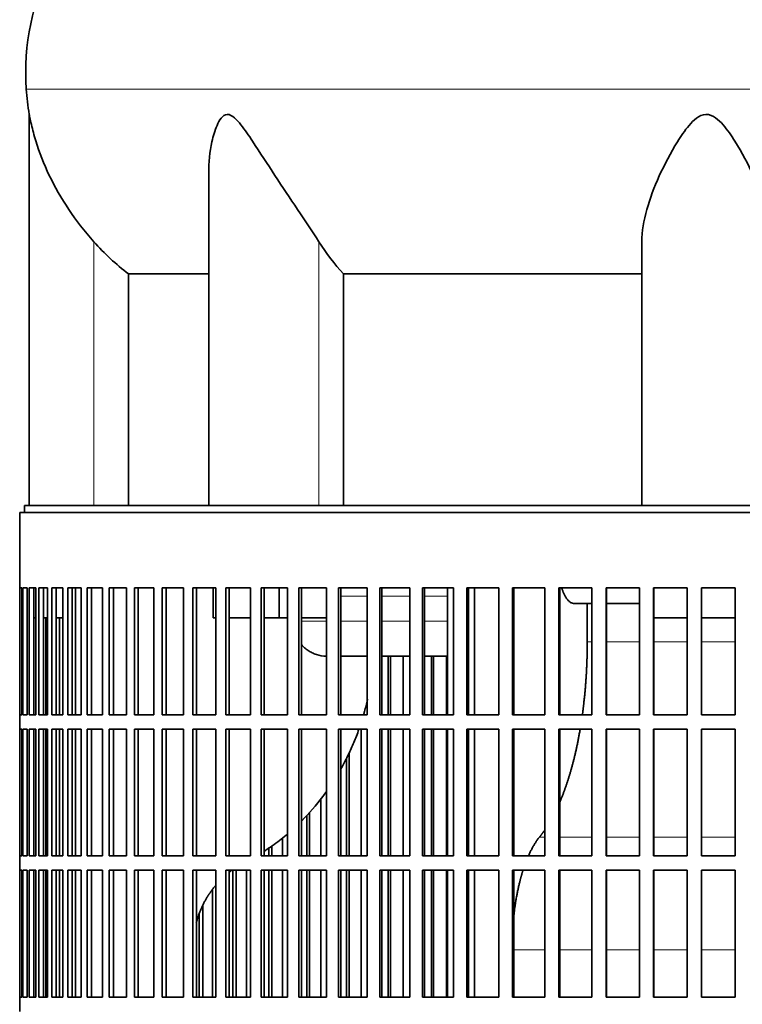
# Model space of a CAD drawing. Header units: millimetres. Extents: x 450 to 1334, y -1400 to 1414.
# Tile 18 of 25: x 957 to 1108, y 71 to 277. Entities that reach past the tile are written whole.
import ezdxf

# ---------------------------------------------------------------- set-up
doc = ezdxf.new("R2010")
doc.units = ezdxf.units.MM
for name, color, linetype in [('VSI344-454_FILTR', 7, 'Continuous'), ('VSI344-454_SUPPO', 7, 'Continuous'), ('VSI344_DIFFUSORE', 7, 'Continuous')]:
    doc.layers.add(name, color=color, linetype=linetype)

# ---------------------------------------------------------------- blocks, each defined once
blk = doc.blocks.new('SE3')
at = {"layer": 'VSI344-454_FILTR', "color": 7, "linetype": 'Continuous', "lineweight": 35}
for p, q in [((957.21, 174.01), (1234.1, 174.01)), ((957.21, 174.01), (957.21, 158.26)), ((957.21, 158.26), (957.21, 158.26)), ((957.21, 131.76), (957.21, 158.26)), ((957.26, 131.76), (957.26, 158.26)), ((957.26, 158.26), (957.63, 158.26)), ((957.63, 131.76), (957.63, 158.26)), ((957.89, 131.76), (957.89, 158.26)), ((957.89, 158.26), (958.75, 158.26)), ((958.75, 131.76), (958.75, 158.26)), ((959.21, 131.76), (959.21, 158.26)), ((959.21, 158.26), (960.56, 158.26)), ((960.19, 131.76), (960.19, 158.26)), ((960.56, 131.76), (960.56, 158.26)), ((961.23, 131.76), (961.23, 158.26)), ((961.23, 158.26), (963.05, 158.26)), ((962.19, 131.76), (962.19, 158.26)), ((963.05, 131.76), (963.05, 158.26)), ((963.92, 131.76), (963.92, 158.26)), ((963.92, 158.26), (966.21, 158.26)), ((964.86, 131.76), (964.86, 158.26)), ((966.21, 131.76), (966.21, 158.26)), ((967.28, 131.76), (967.28, 158.26)), ((967.28, 158.26), (970.03, 158.26)), ((968.2, 131.76), (968.2, 158.26)), ((970.03, 131.76), (970.03, 158.26)), ((971.29, 131.76), (971.29, 158.26)), ((971.29, 158.26), (974.48, 158.26)), ((972.18, 131.76), (972.18, 158.26)), ((974.48, 131.76), (974.48, 158.26)), ((975.93, 131.76), (975.93, 158.26)), ((975.93, 158.26), (979.55, 158.26)), ((976.78, 131.76), (976.78, 158.26)), ((979.55, 131.76), (979.55, 158.26)), ((981.17, 131.76), (981.17, 158.26)), ((981.17, 158.26), (985.21, 158.26)), ((981.99, 131.76), (981.99, 158.26)), ((985.21, 131.76), (985.21, 158.26)), ((987, 131.76), (987, 158.26)), ((987, 158.26), (991.43, 158.26)), ((987.78, 131.76), (987.78, 158.26)), ((991.43, 131.76), (991.43, 158.26)), ((993.39, 131.76), (993.39, 158.26)), ((993.39, 158.26), (998.19, 158.26)), ((994.12, 131.76), (994.12, 158.26)), ((998.19, 131.76), (998.19, 158.26)), ((1000.3, 158.26), (1005.44, 158.26)), ((1000.3, 131.76), (1000.3, 158.26)), ((1000.98, 131.76), (1000.98, 158.26)), ((1005.44, 131.76), (1005.44, 158.26)), ((1007.69, 158.26), (1013.16, 158.26)), ((1007.69, 131.76), (1007.69, 158.26)), ((1008.32, 131.76), (1008.32, 158.26)), ((1013.16, 131.76), (1013.16, 158.26)), ((1015.54, 158.26), (1021.3, 158.26)), ((1015.54, 131.76), (1015.54, 158.26)), ((1016.11, 131.76), (1016.11, 158.26)), ((1021.3, 131.76), (1021.3, 158.26)), ((1023.8, 158.26), (1029.83, 158.26)), ((1023.8, 131.76), (1023.8, 158.26)), ((1024.32, 131.76), (1024.32, 158.26)), ((1029.83, 131.76), (1029.83, 158.26)), ((1032.44, 158.26), (1038.71, 158.26)), ((1032.44, 131.76), (1032.44, 158.26)), ((1032.9, 131.76), (1032.9, 158.26)), ((1038.71, 131.76), (1038.71, 158.26)), ((1041.41, 158.26), (1047.89, 158.26)), ((1041.41, 131.76), (1041.41, 158.26)), ((1041.8, 131.76), (1041.8, 158.26)), ((1047.89, 131.76), (1047.89, 158.26)), ((1050.67, 158.26), (1057.33, 158.26)), ((1050.67, 131.76), (1050.67, 158.26)), ((1051, 131.76), (1051, 158.26)), ((1057.33, 131.76), (1057.33, 158.26)), ((1060.18, 158.26), (1066.97, 158.26)), ((1060.18, 131.76), (1060.18, 158.26)), ((1060.44, 131.76), (1060.44, 158.26)), ((1066.97, 131.76), (1066.97, 158.26)), ((1069.88, 158.26), (1076.79, 158.26)), ((1069.88, 131.76), (1069.88, 158.26)), ((1070.07, 131.76), (1070.07, 158.26)), ((1076.79, 131.76), (1076.79, 158.26)), ((1079.73, 158.26), (1086.71, 158.26)), ((1079.73, 131.76), (1079.73, 158.26)), ((1079.85, 131.76), (1079.85, 158.26)), ((1086.71, 131.76), (1086.71, 158.26)), ((1089.68, 158.26), (1096.71, 158.26)), ((1089.68, 131.76), (1089.68, 158.26)), ((1089.74, 131.76), (1089.74, 158.26)), ((1096.71, 131.76), (1096.71, 158.26)), ((1099.69, 158.26), (1106.73, 158.26)), ((1099.69, 131.76), (1099.69, 158.26)), ((1106.71, 131.76), (1106.71, 158.26)), ((1106.73, 131.76), (1106.73, 158.26)), ((960.55, 131.76), (960.55, 152.01)), ((962.69, 131.76), (962.69, 152.01)), ((965.5, 131.76), (965.5, 152.01)), ((1034.23, 131.76), (1034.23, 144.01)), ((1034.72, 131.76), (1034.72, 144.01)), ((1037.31, 131.76), (1037.31, 144.01)), ((1043.27, 131.76), (1043.27, 144.01)), ((1043.69, 131.76), (1043.69, 144.01)), ((1046.37, 131.76), (1046.37, 144.01)), ((957.21, 131.76), (957.21, 131.76)), ((957.21, 131.76), (957.21, 128.76)), ((957.26, 131.76), (957.63, 131.76)), ((957.89, 131.76), (958.75, 131.76)), ((959.21, 131.76), (960.56, 131.76)), ((961.23, 131.76), (963.05, 131.76)), ((963.92, 131.76), (966.21, 131.76)), ((967.28, 131.76), (970.03, 131.76)), ((971.29, 131.76), (974.48, 131.76)), ((975.93, 131.76), (979.55, 131.76)), ((981.17, 131.76), (985.21, 131.76)), ((987, 131.76), (991.43, 131.76)), ((993.39, 131.76), (998.19, 131.76)), ((1000.3, 131.76), (1005.44, 131.76)), ((1007.69, 131.76), (1013.16, 131.76)), ((1015.54, 131.76), (1021.3, 131.76)), ((1023.8, 131.76), (1029.83, 131.76)), ((1032.44, 131.76), (1038.71, 131.76)), ((1041.41, 131.76), (1047.89, 131.76)), ((1050.67, 131.76), (1057.33, 131.76)), ((1060.18, 131.76), (1066.97, 131.76)), ((1069.88, 131.76), (1076.79, 131.76)), ((1079.73, 131.76), (1086.71, 131.76)), ((1089.68, 131.76), (1096.71, 131.76)), ((1099.69, 131.76), (1106.73, 131.76)), ((957.21, 128.76), (957.21, 128.76)), ((957.21, 102.26), (957.21, 128.76)), ((957.26, 102.26), (957.26, 128.76)), ((957.26, 128.76), (957.63, 128.76)), ((957.63, 102.26), (957.63, 128.76)), ((957.89, 102.26), (957.89, 128.76)), ((957.89, 128.76), (958.75, 128.76)), ((958.75, 102.26), (958.75, 128.76)), ((959.21, 102.26), (959.21, 128.76)), ((959.21, 128.76), (960.56, 128.76)), ((960.19, 102.26), (960.19, 128.76)), ((960.55, 102.26), (960.55, 128.76)), ((960.56, 102.26), (960.56, 128.76)), ((961.23, 102.26), (961.23, 128.76)), ((961.23, 128.76), (963.05, 128.76)), ((962.19, 102.26), (962.19, 128.76)), ((962.69, 102.26), (962.69, 128.76)), ((963.05, 102.26), (963.05, 128.76)), ((963.92, 102.26), (963.92, 128.76)), ((963.92, 128.76), (966.21, 128.76)), ((964.86, 102.26), (964.86, 128.76)), ((965.5, 102.26), (965.5, 128.76)), ((966.21, 102.26), (966.21, 128.76)), ((967.28, 102.26), (967.28, 128.76)), ((967.28, 128.76), (970.03, 128.76)), ((968.2, 102.26), (968.2, 128.76)), ((970.03, 102.26), (970.03, 128.76)), ((971.29, 102.26), (971.29, 128.76)), ((971.29, 128.76), (974.48, 128.76)), ((972.18, 102.26), (972.18, 128.76)), ((974.48, 102.26), (974.48, 128.76)), ((975.93, 102.26), (975.93, 128.76)), ((975.93, 128.76), (979.55, 128.76)), ((976.78, 102.26), (976.78, 128.76)), ((979.55, 102.26), (979.55, 128.76)), ((981.17, 102.26), (981.17, 128.76)), ((981.17, 128.76), (985.21, 128.76)), ((981.99, 102.26), (981.99, 128.76)), ((985.21, 102.26), (985.21, 128.76)), ((987, 102.26), (987, 128.76)), ((987, 128.76), (991.43, 128.76)), ((987.78, 102.26), (987.78, 128.76)), ((991.43, 102.26), (991.43, 128.76)), ((993.39, 102.26), (993.39, 128.76)), ((993.39, 128.76), (998.19, 128.76)), ((994.12, 102.26), (994.12, 128.76)), ((998.19, 102.26), (998.19, 128.76)), ((1000.3, 128.76), (1005.44, 128.76)), ((1000.3, 102.26), (1000.3, 128.76)), ((1000.98, 102.26), (1000.98, 128.76)), ((1005.44, 102.26), (1005.44, 128.76)), ((1007.69, 128.76), (1013.16, 128.76)), ((1007.69, 102.26), (1007.69, 128.76)), ((1008.32, 102.26), (1008.32, 128.76)), ((1013.16, 102.26), (1013.16, 128.76)), ((1015.54, 128.76), (1021.3, 128.76)), ((1015.54, 102.26), (1015.54, 128.76)), ((1016.11, 102.26), (1016.11, 128.76)), ((1021.3, 102.26), (1021.3, 128.76)), ((1023.8, 128.76), (1029.83, 128.76)), ((1023.8, 102.26), (1023.8, 128.76)), ((1024.32, 102.26), (1024.32, 128.76)), ((1028.56, 102.26), (1028.56, 128.76)), ((1029.83, 102.26), (1029.83, 128.76)), ((1032.44, 128.76), (1038.71, 128.76)), ((1032.44, 102.26), (1032.44, 128.76)), ((1032.9, 102.26), (1032.9, 128.76)), ((1034.23, 102.26), (1034.23, 128.76)), ((1034.72, 102.26), (1034.72, 128.76)), ((1037.31, 102.26), (1037.31, 128.76)), ((1038.71, 102.26), (1038.71, 128.76)), ((1041.41, 128.76), (1047.89, 128.76)), ((1041.41, 102.26), (1041.41, 128.76)), ((1041.8, 102.26), (1041.8, 128.76)), ((1043.27, 102.26), (1043.27, 128.76)), ((1043.69, 102.26), (1043.69, 128.76)), ((1046.37, 102.26), (1046.37, 128.76)), ((1047.89, 102.26), (1047.89, 128.76)), ((1050.67, 128.76), (1057.33, 128.76)), ((1050.67, 102.26), (1050.67, 128.76)), ((1051, 102.26), (1051, 128.76)), ((1057.33, 102.26), (1057.33, 128.76)), ((1060.18, 128.76), (1066.97, 128.76)), ((1060.18, 102.26), (1060.18, 128.76)), ((1060.44, 102.26), (1060.44, 128.76)), ((1066.97, 102.26), (1066.97, 128.76)), ((1069.88, 128.76), (1076.79, 128.76)), ((1069.88, 102.26), (1069.88, 128.76)), ((1070.07, 102.26), (1070.07, 128.76)), ((1076.79, 102.26), (1076.79, 128.76)), ((1079.73, 128.76), (1086.71, 128.76)), ((1079.73, 102.26), (1079.73, 128.76)), ((1079.85, 102.26), (1079.85, 128.76)), ((1086.71, 102.26), (1086.71, 128.76)), ((1089.68, 128.76), (1096.71, 128.76)), ((1089.68, 102.26), (1089.68, 128.76)), ((1089.74, 102.26), (1089.74, 128.76)), ((1096.71, 102.26), (1096.71, 128.76)), ((1099.69, 128.76), (1106.73, 128.76)), ((1099.69, 102.26), (1099.69, 128.76)), ((1106.71, 102.26), (1106.71, 128.76)), ((1106.73, 102.26), (1106.73, 128.76)), ((1026.07, 102.26), (1026.07, 123.82)), ((1025.52, 102.26), (1025.52, 122.72)), ((1020.17, 102.26), (1020.17, 114.21)), ((1017.78, 102.26), (1017.78, 111.37)), ((1017.18, 102.26), (1017.18, 110.74)), ((1012.16, 102.26), (1012.16, 106.06)), ((1009.24, 102.26), (1009.24, 103.89)), ((1009.9, 102.26), (1009.9, 104.33)), ((957.21, 102.26), (957.21, 102.26)), ((957.21, 102.26), (957.21, 99.26)), ((957.26, 102.26), (957.63, 102.26)), ((957.89, 102.26), (958.75, 102.26)), ((959.21, 102.26), (960.56, 102.26)), ((961.23, 102.26), (963.05, 102.26)), ((963.92, 102.26), (966.21, 102.26)), ((967.28, 102.26), (970.03, 102.26)), ((971.29, 102.26), (974.48, 102.26)), ((975.93, 102.26), (979.55, 102.26)), ((981.17, 102.26), (985.21, 102.26)), ((987, 102.26), (991.43, 102.26)), ((993.39, 102.26), (998.19, 102.26)), ((1000.3, 102.26), (1005.44, 102.26)), ((1007.69, 102.26), (1013.16, 102.26)), ((1015.54, 102.26), (1021.3, 102.26)), ((1023.8, 102.26), (1029.83, 102.26)), ((1032.44, 102.26), (1038.71, 102.26)), ((1041.41, 102.26), (1047.89, 102.26)), ((1050.67, 102.26), (1057.33, 102.26)), ((1060.18, 102.26), (1066.97, 102.26)), ((1069.88, 102.26), (1076.79, 102.26)), ((1079.73, 102.26), (1086.71, 102.26)), ((1089.68, 102.26), (1096.71, 102.26)), ((1099.69, 102.26), (1106.73, 102.26)), ((957.21, 99.26), (957.21, 99.26)), ((957.21, 72.76), (957.21, 99.26)), ((957.26, 72.76), (957.26, 99.26)), ((957.26, 99.26), (957.63, 99.26)), ((957.63, 72.76), (957.63, 99.26)), ((957.89, 72.76), (957.89, 99.26)), ((957.89, 99.26), (958.75, 99.26)), ((958.75, 72.76), (958.75, 99.26)), ((959.21, 72.76), (959.21, 99.26)), ((959.21, 99.26), (960.56, 99.26)), ((960.19, 72.76), (960.19, 99.26)), ((960.55, 72.76), (960.55, 99.26)), ((960.56, 72.76), (960.56, 99.26)), ((961.23, 72.76), (961.23, 99.26)), ((961.23, 99.26), (963.05, 99.26)), ((962.19, 72.76), (962.19, 99.26)), ((962.69, 72.76), (962.69, 99.26)), ((963.05, 72.76), (963.05, 99.26)), ((963.92, 72.76), (963.92, 99.26)), ((963.92, 99.26), (966.21, 99.26)), ((964.86, 72.76), (964.86, 99.26)), ((965.5, 72.76), (965.5, 99.26)), ((966.21, 72.76), (966.21, 99.26)), ((967.28, 72.76), (967.28, 99.26)), ((967.28, 99.26), (970.03, 99.26)), ((968.2, 72.76), (968.2, 99.26)), ((970.03, 72.76), (970.03, 99.26)), ((971.29, 72.76), (971.29, 99.26)), ((971.29, 99.26), (974.48, 99.26)), ((972.18, 72.76), (972.18, 99.26)), ((974.48, 72.76), (974.48, 99.26)), ((975.93, 72.76), (975.93, 99.26)), ((975.93, 99.26), (979.55, 99.26)), ((976.78, 72.76), (976.78, 99.26)), ((979.55, 72.76), (979.55, 99.26)), ((981.17, 72.76), (981.17, 99.26)), ((981.17, 99.26), (985.21, 99.26)), ((981.99, 72.76), (981.99, 99.26)), ((985.21, 72.76), (985.21, 99.26)), ((987, 72.76), (987, 99.26)), ((987, 99.26), (991.43, 99.26)), ((987.78, 72.76), (987.78, 99.26)), ((991.43, 72.76), (991.43, 99.26)), ((993.39, 72.76), (993.39, 99.26)), ((993.39, 99.26), (998.19, 99.26)), ((994.12, 72.76), (994.12, 99.26)), ((998.19, 72.76), (998.19, 99.26)), ((1000.3, 99.26), (1005.44, 99.26)), ((1000.3, 72.76), (1000.3, 99.26)), ((1000.98, 72.76), (1000.98, 99.26)), ((1001.75, 72.76), (1001.75, 99.26)), ((1002.46, 72.76), (1002.46, 99.26)), ((1004.59, 72.76), (1004.59, 99.26)), ((1005.44, 72.76), (1005.44, 99.26)), ((1007.69, 99.26), (1013.16, 99.26)), ((1007.69, 72.76), (1007.69, 99.26)), ((1008.32, 72.76), (1008.32, 99.26)), ((1009.24, 72.76), (1009.24, 99.26)), ((1009.9, 72.76), (1009.9, 99.26)), ((1012.16, 72.76), (1012.16, 99.26)), ((1013.16, 72.76), (1013.16, 99.26)), ((1015.54, 99.26), (1021.3, 99.26)), ((1015.54, 72.76), (1015.54, 99.26)), ((1016.11, 72.76), (1016.11, 99.26)), ((1017.18, 72.76), (1017.18, 99.26)), ((1017.78, 72.76), (1017.78, 99.26)), ((1020.17, 72.76), (1020.17, 99.26)), ((1021.3, 72.76), (1021.3, 99.26)), ((1023.8, 99.26), (1029.83, 99.26)), ((1023.8, 72.76), (1023.8, 99.26)), ((1024.32, 72.76), (1024.32, 99.26)), ((1025.52, 72.76), (1025.52, 99.26)), ((1026.07, 72.76), (1026.07, 99.26)), ((1028.56, 72.76), (1028.56, 99.26)), ((1029.83, 72.76), (1029.83, 99.26)), ((1032.44, 99.26), (1038.71, 99.26)), ((1032.44, 72.76), (1032.44, 99.26)), ((1032.9, 72.76), (1032.9, 99.26)), ((1034.23, 72.76), (1034.23, 99.26)), ((1034.72, 72.76), (1034.72, 99.26)), ((1037.31, 72.76), (1037.31, 99.26)), ((1038.71, 72.76), (1038.71, 99.26)), ((1041.41, 99.26), (1047.89, 99.26)), ((1041.41, 72.76), (1041.41, 99.26)), ((1041.8, 72.76), (1041.8, 99.26)), ((1043.27, 72.76), (1043.27, 99.26)), ((1043.69, 72.76), (1043.69, 99.26)), ((1046.37, 72.76), (1046.37, 99.26)), ((1047.89, 72.76), (1047.89, 99.26)), ((1050.67, 99.26), (1057.33, 99.26)), ((1050.67, 72.76), (1050.67, 99.26)), ((1051, 72.76), (1051, 99.26)), ((1057.33, 72.76), (1057.33, 99.26)), ((1060.18, 99.26), (1066.97, 99.26)), ((1060.18, 72.76), (1060.18, 99.26)), ((1060.44, 72.76), (1060.44, 99.26)), ((1066.97, 72.76), (1066.97, 99.26)), ((1069.88, 99.26), (1076.79, 99.26)), ((1069.88, 72.76), (1069.88, 99.26)), ((1070.07, 72.76), (1070.07, 99.26)), ((1076.79, 72.76), (1076.79, 99.26)), ((1079.73, 99.26), (1086.71, 99.26)), ((1079.73, 72.76), (1079.73, 99.26)), ((1079.85, 72.76), (1079.85, 99.26)), ((1086.71, 72.76), (1086.71, 99.26)), ((1089.68, 99.26), (1096.71, 99.26)), ((1089.68, 72.76), (1089.68, 99.26)), ((1089.74, 72.76), (1089.74, 99.26)), ((1096.71, 72.76), (1096.71, 99.26)), ((1099.69, 99.26), (1106.73, 99.26)), ((1099.69, 72.76), (1099.69, 99.26)), ((1106.71, 72.76), (1106.71, 99.26)), ((1106.73, 72.76), (1106.73, 99.26)), ((997.49, 72.76), (997.49, 95.23)), ((995.5, 72.76), (995.5, 91.93)), ((994.74, 72.76), (994.74, 90.18)), ((957.21, 72.76), (957.21, 72.76)), ((957.21, 72.76), (957.21, 69.76)), ((957.26, 72.76), (957.63, 72.76)), ((957.89, 72.76), (958.75, 72.76)), ((959.21, 72.76), (960.56, 72.76)), ((961.23, 72.76), (963.05, 72.76)), ((963.92, 72.76), (966.21, 72.76)), ((967.28, 72.76), (970.03, 72.76)), ((971.29, 72.76), (974.48, 72.76)), ((975.93, 72.76), (979.55, 72.76)), ((981.17, 72.76), (985.21, 72.76)), ((987, 72.76), (991.43, 72.76)), ((993.39, 72.76), (998.19, 72.76)), ((1000.3, 72.76), (1005.44, 72.76)), ((1007.69, 72.76), (1013.16, 72.76)), ((1015.54, 72.76), (1021.3, 72.76)), ((1023.8, 72.76), (1029.83, 72.76)), ((1032.44, 72.76), (1038.71, 72.76)), ((1041.41, 72.76), (1047.89, 72.76)), ((1050.67, 72.76), (1057.33, 72.76)), ((1060.18, 72.76), (1066.97, 72.76)), ((1069.88, 72.76), (1076.79, 72.76)), ((1079.73, 72.76), (1086.71, 72.76)), ((1089.68, 72.76), (1096.71, 72.76)), ((1099.69, 72.76), (1106.73, 72.76))]:
    blk.add_line(p, q, dxfattribs=at)
at = {"layer": 'VSI344-454_SUPPO', "color": 7, "linetype": 'Continuous', "lineweight": 35}
for p, q in [((958.21, 174.01), (958.21, 175.51)), ((958.21, 175.51), (1234.9, 175.51)), ((968.86, 131.76), (968.86, 158.26)), ((997.64, 152.01), (997.64, 158.26)), ((1011.4, 152.01), (1011.4, 158.26)), ((1046.63, 131.76), (1046.63, 158.26)), ((1052.23, 131.76), (1052.23, 158.26)), ((1076.79, 155.01), (1073.13, 155.01)), ((1075.81, 147.01), (1075.81, 155.01)), ((1086.71, 155.01), (1079.85, 155.01)), ((960.19, 152.01), (960.56, 152.01)), ((962.19, 152.01), (963.05, 152.01)), ((964.86, 152.01), (966.21, 152.01)), ((997.64, 152.01), (998.19, 152.01)), ((1000.98, 152.01), (1005.44, 152.01)), ((1008.32, 152.01), (1011.4, 152.01)), ((1011.4, 152.01), (1013.16, 152.01)), ((1016.11, 152.01), (1021.3, 152.01)), ((1089.74, 152.01), (1096.71, 152.01)), ((1099.69, 152.01), (1106.71, 152.01)), ((1024.32, 144.01), (1029.83, 144.01)), ((1032.9, 144.01), (1038.71, 144.01)), ((1041.8, 144.01), (1046.63, 144.01)), ((968.86, 102.26), (968.86, 128.76)), ((1046.63, 102.26), (1046.63, 128.76)), ((1052.23, 102.26), (1052.23, 128.76)), ((968.86, 72.76), (968.86, 99.26)), ((1046.63, 72.76), (1046.63, 99.26)), ((1052.23, 72.76), (1052.23, 99.26))]:
    blk.add_line(p, q, dxfattribs=at)
at = {"layer": 'VSI344-454_SUPPO', "color": 4, "linetype": 'Continuous', "lineweight": 9}
for p, q in [((1029.83, 156.53), (1024.32, 156.53)), ((1038.71, 156.53), (1032.9, 156.53)), ((1046.63, 156.53), (1041.8, 156.53)), ((1016.11, 151.31), (1021.3, 151.31)), ((1024.32, 151.31), (1029.83, 151.31)), ((1032.9, 151.31), (1038.71, 151.31)), ((1041.8, 151.31), (1046.63, 151.31)), ((1075.81, 147.01), (1076.79, 147.01)), ((1079.85, 147.01), (1086.71, 147.01)), ((1089.74, 147.01), (1096.71, 147.01)), ((1099.69, 147.01), (1106.71, 147.01)), ((1065.84, 106.22), (1066.97, 106.22)), ((1070.07, 106.22), (1076.79, 106.22)), ((1079.85, 106.22), (1086.71, 106.22)), ((1089.74, 106.22), (1096.71, 106.22)), ((1099.69, 106.22), (1106.71, 106.22)), ((1060.44, 82.66), (1066.97, 82.66)), ((1070.07, 82.66), (1076.79, 82.66)), ((1079.85, 82.66), (1086.71, 82.66)), ((1089.74, 82.66), (1096.71, 82.66)), ((1099.69, 82.66), (1106.71, 82.66))]:
    blk.add_line(p, q, dxfattribs=at)
at = {"layer": 'VSI344-454_SUPPO', "color": 7, "linetype": 'Continuous', "lineweight": 35}
for points, degree, knots in [([(1070.47, 158.25), (1070.47, 158.25), (1070.5, 158.16), (1070.55, 158), (1070.64, 157.77), (1070.72, 157.55), (1070.81, 157.33), (1070.91, 157.09), (1071.04, 156.84), (1071.18, 156.57), (1071.33, 156.31), (1071.49, 156.07), (1071.67, 155.84), (1071.85, 155.64), (1072.04, 155.46), (1072.24, 155.3), (1072.45, 155.17), (1072.67, 155.08), (1072.9, 155.02), (1073.05, 155.01), (1073.13, 155.01)], 3, [0.3484291, 0.3484291, 0.3484291, 0.3484291, 0.3502935, 0.3759894, 0.4017757, 0.4276525, 0.4536199, 0.4796779, 0.5164483, 0.5544168, 0.5935835, 0.6339485, 0.6755117, 0.7182732, 0.7622329, 0.8073906, 0.8537464, 0.9013, 0.9500512, 1, 1, 1, 1]), ([(1016.06, 146.42), (1016.06, 146.42), (1016.27, 146.18), (1016.72, 145.74), (1017.48, 145.17), (1018.31, 144.69), (1019.56, 144.18), (1020.59, 144.02), (1021.3, 144.01)], 3, [0.2627974, 0.2627974, 0.2627974, 0.2627974, 0.2631364, 0.3099596, 0.3576304, 0.4061488, 0.4555148, 0.5652048, 0.5652048, 0.5652048, 0.5652048]), ([(1074.79, 131.72), (1074.97, 133.05), (1075.12, 134.41), (1075.47, 137.47), (1075.64, 140.64), (1075.81, 143.81), (1075.81, 147.01)], 2, [0.6946638, 0.6946638, 0.6946638, 0.75, 0.75, 0.875, 0.875, 1, 1, 1]), ([(1029.9, 135.01), (1029.9, 134.99), (1029.7, 134.12), (1029.43, 133.04), (1029.13, 131.98), (1029.07, 131.76)], 3, [0.20939159, 0.20939159, 0.20939159, 0.20939159, 0.21029258, 0.25575259, 0.26772218, 0.26772218, 0.26772218, 0.26772218]), ([(1028.1, 128.75), (1027.93, 128.26), (1027.42, 126.9), (1026.5, 124.68), (1025.4, 122.4), (1024.65, 121.01), (1024.33, 120.45)], 3, [0.3227065, 0.3227065, 0.3227065, 0.3227065, 0.350074, 0.3989353, 0.4489304, 0.4829363, 0.4829363, 0.4829363, 0.4829363]), ([(1070.08, 113.52), (1070.92, 115.47), (1071.65, 117.7), (1072.45, 120.12), (1073.11, 122.82), (1073.77, 125.52), (1074.27, 128.42), (1074.3, 128.59), (1074.33, 128.75)], 2, [0.2602896, 0.2602896, 0.2602896, 0.375, 0.375, 0.5, 0.5, 0.625, 0.625, 0.6319131, 0.6319131, 0.6319131]), ([(1021.32, 115.73), (1021.07, 115.37), (1019.47, 113.21), (1017.71, 111.18), (1016.14, 109.61)], 3, [0.5820331, 0.5820331, 0.5820331, 0.5820331, 0.6055217, 0.7255565, 0.7255565, 0.7255565, 0.7255565]), ([(1013.19, 106.88), (1012.75, 106.51), (1011.34, 105.36), (1009.71, 104.17), (1008.5, 103.37), (1008.33, 103.26)], 3, [0.7982019, 0.7982019, 0.7982019, 0.7982019, 0.8292841, 0.897392, 0.9085779, 0.9085779, 0.9085779, 0.9085779]), ([(1060.42, 89.33), (1060.45, 89.62), (1060.49, 89.92), (1060.88, 93.49), (1061.65, 96.62), (1061.99, 98.02), (1062.39, 99.27)], 2, [0.2294074, 0.2294074, 0.2294074, 0.25, 0.25, 0.5, 0.5, 0.6111069, 0.6111069, 0.6111069]), ([(994.11, 88.35), (994.86, 91.07), (996.24, 93.41), (997.09, 94.85), (998.16, 96.12)], 2, [0.2553084, 0.2553084, 0.2553084, 0.5, 0.5, 0.6516471, 0.6516471, 0.6516471])]:
    blk.add_open_spline(points, degree=degree, knots=knots, dxfattribs=at)
for points in [[(1065.84, 106.22), (1066.43, 106.94), (1066.99, 107.76)], [(1063.51, 102.26), (1064.57, 104.67), (1065.84, 106.22)], [(1000.95, 98.83), (1001.24, 99.06), (1001.53, 99.27)]]:
    blk.add_open_spline(points, degree=2, dxfattribs=at)
at = {"layer": 'VSI344_DIFFUSORE', "color": 4, "linetype": 'Continuous', "lineweight": 9}
for p, q in [((1239.14, 262.51), (958.57, 262.51)), ((972.71, 175.51), (972.71, 230.61)), ((1019.74, 175.51), (1019.74, 230.61))]:
    blk.add_line(p, q, dxfattribs=at)
at = {"layer": 'VSI344_DIFFUSORE', "color": 7, "linetype": 'Continuous', "lineweight": 35}
for p, q in [((959.21, 257.22), (959.21, 175.51)), ((996.7, 245), (996.7, 175.51)), ((1087.21, 175.51), (1087.21, 230.61)), ((979.96, 223.88), (996.7, 223.88)), ((979.96, 175.51), (979.96, 223.88)), ((1024.87, 223.88), (1087.21, 223.88)), ((1024.87, 175.51), (1024.87, 223.88))]:
    blk.add_line(p, q, dxfattribs=at)
for centre, radius, start, end in [((1008.38, 265.95), 49.92, 152.418, 183.9452), ((1011.95, 266.19), 53.5, 183.9452, 189.6563)]:
    blk.add_arc(centre, radius, start, end, dxfattribs=at)
for points, knots in [([(972.71, 230.61), (970.76, 232.78), (969.02, 235.03), (965.9, 239.7), (964.53, 242.1), (962.25, 246.88), (961.31, 249.3), (960.21, 252.86), (959.9, 254.04), (959.53, 255.64), (959.42, 256.15), (959.26, 256.94), (959.21, 257.22), (959.21, 257.22)], [0, 0, 0, 0, 0.125, 0.125, 0.25, 0.25, 0.375, 0.375, 0.4375, 0.4375, 0.46875, 0.46875, 0.4975159, 0.4975159, 0.4975159, 0.4975159]), ([(1019.74, 230.61), (1018.37, 232.78), (1016.86, 235.02), (1013.72, 239.68), (1012.12, 242.07), (1008.98, 246.84), (1007.43, 249.25), (1005.07, 252.81), (1004.28, 253.98), (1003.02, 255.58), (1002.59, 256.1), (1001.63, 256.93), (1001.09, 257.24), (1000.08, 257.19), (999.64, 256.84), (998.96, 255.98), (998.69, 255.47), (997.98, 253.85), (997.65, 252.69), (996.92, 249.38), (996.69, 247.18), (996.7, 245)], [0, 0, 0, 0, 0.125, 0.125, 0.25, 0.25, 0.375, 0.375, 0.4375, 0.4375, 0.46875, 0.46875, 0.5, 0.5, 0.53125, 0.53125, 0.5625, 0.5625, 0.625, 0.625, 0.7389823, 0.7389823, 0.7389823, 0.7389823]), ([(1114.21, 230.61), (1114.21, 232.78), (1113.8, 235.02), (1112.49, 239.68), (1111.58, 242.07), (1109.41, 246.84), (1108.16, 249.25), (1105.93, 252.81), (1105.13, 253.98), (1103.73, 255.58), (1103.22, 256.1), (1102.04, 256.93), (1101.34, 257.24), (1099.89, 257.19), (1099.21, 256.84), (1098.06, 255.98), (1097.57, 255.47), (1096.18, 253.85), (1095.4, 252.69), (1093.21, 249.18), (1091.95, 246.75), (1089.8, 241.99), (1088.91, 239.65), (1087.61, 235.04), (1087.21, 232.76), (1087.21, 230.61)], [0, 0, 0, 0, 0.125, 0.125, 0.25, 0.25, 0.375, 0.375, 0.4375, 0.4375, 0.46875, 0.46875, 0.5, 0.5, 0.53125, 0.53125, 0.5625, 0.5625, 0.625, 0.625, 0.75, 0.75, 0.875, 0.875, 1, 1, 1, 1])]:
    blk.add_open_spline(points, degree=3, knots=knots, dxfattribs=at)
for points in [[(979.96, 223.88), (977.33, 225.9), (974.91, 228.14), (972.71, 230.61)], [(1024.87, 223.88), (1023.01, 225.9), (1021.3, 228.14), (1019.74, 230.61)]]:
    blk.add_open_spline(points, degree=3, dxfattribs=at)

msp = doc.modelspace()

# ---------------------------------------------------------------- block references
msp.add_blockref('SE3', (0, 0))

doc.saveas('drawing.dxf')
